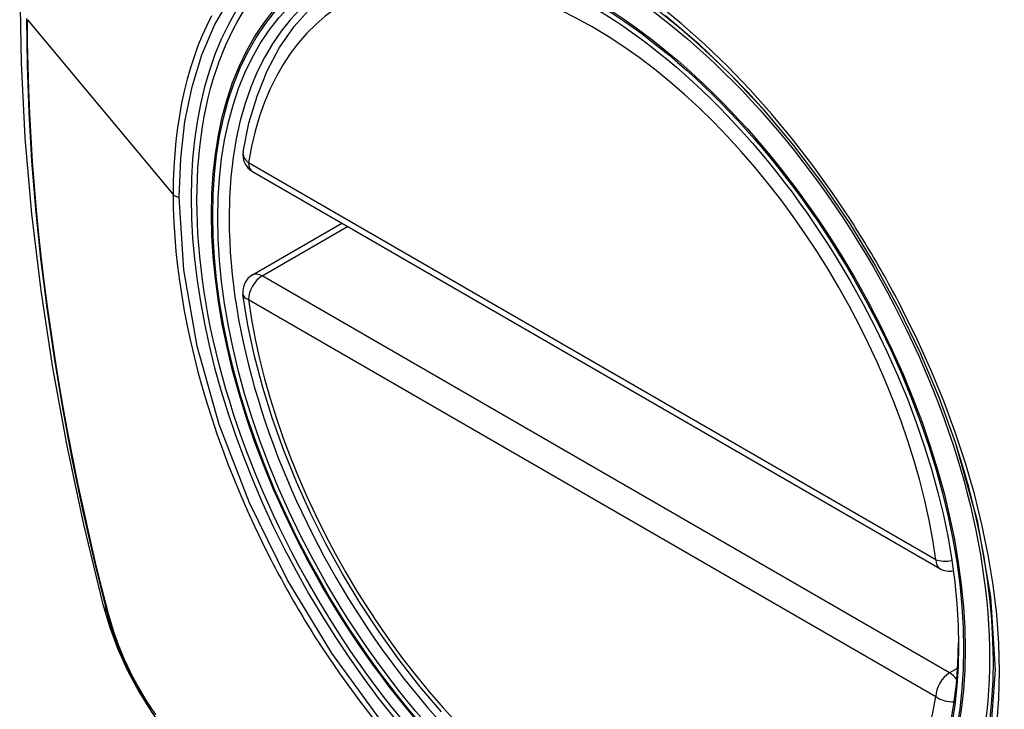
# Model space of a CAD drawing. Header units: inches. Extents: x 27 to 746, y 82 to 342.
# Tile 184 of 256: x 636.749 to 637.35, y 322.93 to 323.351. Entities that reach past the tile are written whole.
import ezdxf

# ---------------------------------------------------------------- set-up
doc = ezdxf.new("R2010")
doc.units = ezdxf.units.IN
doc.header["$MEASUREMENT"] = 0
doc.layers.add('Visible Edges(ANSI)', color=7, linetype='Continuous', lineweight=25)
doc.layers.add('Visible Tangent Edges(ANSI)', color=7, linetype='Continuous', lineweight=25)

msp = doc.modelspace()

# ---------------------------------------------------------------- linework, layer by layer
at = {"layer": 'Visible Edges(ANSI)'}
for p, q in [((636.89115, 323.25833), (637.31089, 323.016)), ((636.89115, 323.19521), (636.94581, 323.22677))]:
    msp.add_line(p, q, dxfattribs=at)
at = {"layer": 'Visible Edges(ANSI)', "flags": 128}
for points in [[(636.80305, 323.70204), (636.7902, 323.66399), (636.77914, 323.6248), (636.76984, 323.58457), (636.76229, 323.54335), (636.75644, 323.50121), (636.7523, 323.45821), (636.74982, 323.41442), (636.749, 323.36989), (636.74982, 323.32469), (636.75224, 323.27889), (636.75627, 323.23253), (636.76186, 323.1857), (636.76901, 323.13845), (636.77769, 323.09085), (636.78788, 323.04297), (636.79956, 322.99488)], [(636.8854, 323.27047), (636.889, 323.28795), (636.89392, 323.30444), (636.90017, 323.31983), (636.90773, 323.33403), (636.91659, 323.34693), (636.92671, 323.3584), (636.93802, 323.36835), (636.95043, 323.37666)], [(637.20282, 323.29659), (637.22156, 323.27429), (637.23931, 323.25079), (637.25606, 323.22618), (637.27163, 323.20068), (637.28592, 323.17445), (637.29886, 323.14765), (637.31033, 323.12053), (637.32027, 323.09316)], [(637.00663, 322.92849), (636.9934, 322.94405), (636.98068, 322.96033), (636.96852, 322.97726), (636.95698, 322.99476), (636.94611, 323.01275), (636.93596, 323.03116), (636.92657, 323.0499), (636.91799, 323.0689), (636.91025, 323.08805), (636.9034, 323.10729), (636.89745, 323.12653), (636.89245, 323.14567), (636.88841, 323.16465), (636.88535, 323.18337)], [(636.79956, 322.99488), (636.8038, 322.98059), (636.80894, 322.96687), (636.81492, 322.95366), (636.82173, 322.94094), (636.82934, 322.92869), (636.83778, 322.91691), (636.8471, 322.90559), (636.85735, 322.89478)]]:
    msp.add_lwpolyline(points, dxfattribs=at)
at = {"layer": 'Visible Edges(ANSI)'}
for centre, start, end in [((636.89706, 323.26856), 170.71815, 240), ((636.89706, 323.18498), 120, 187.82827), ((637.3168, 323.02622), 240, 281.23954)]:
    msp.add_arc(centre, 0.01181, start, end, dxfattribs=at)
msp.add_ellipse((637.09614, 323.09938), major_axis=(0.15994, -0.27703), ratio=0.57735, dxfattribs=at)
msp.add_ellipse((637.09962, 323.10138), major_axis=(0.15748, -0.27276), ratio=0.57735, start_param=2.363977, end_param=7.060801, dxfattribs=at)
at = {"layer": 'Visible Tangent Edges(ANSI)'}
for p, q in [((636.75376, 323.35106), (636.84271, 323.24439)), ((637.30844, 323.0214), (636.8887, 323.26374)), ((636.89706, 323.19463), (636.94927, 323.22477)), ((637.3168, 322.95229), (636.89706, 323.19463)), ((636.8887, 323.18016), (637.30844, 322.93782)), ((636.80308, 322.98876), (636.80296, 322.98922)), ((637.32179, 322.95517), (637.3168, 322.95229))]:
    msp.add_line(p, q, dxfattribs=at)
at = {"layer": 'Visible Tangent Edges(ANSI)', "flags": 128}
for points in [[(636.84645, 323.24281), (636.84732, 323.26639), (636.84993, 323.28889), (636.85428, 323.31006), (636.86031, 323.32968), (636.86798, 323.34765), (636.87727, 323.3639)], [(637.25663, 323.22844), (637.24521, 323.24551), (637.23329, 323.26209), (637.22092, 323.2781), (637.20806, 323.29357), (637.19478, 323.30843), (637.18114, 323.3226), (637.16722, 323.33602), (637.15307, 323.34862), (637.13878, 323.36033)], [(636.75312, 323.35175), (636.75347, 323.32323), (636.75451, 323.2943), (636.75623, 323.26499), (636.75864, 323.23533), (636.76173, 323.20535), (636.76551, 323.17509), (636.76997, 323.14457), (636.77509, 323.11385), (636.78089, 323.08295), (636.78733, 323.05191), (636.79443, 323.02075), (636.80218, 322.98945)], [(636.80296, 322.98922), (636.79899, 323.00486), (636.79519, 323.02046), (636.79155, 323.03604), (636.78807, 323.05159), (636.78476, 323.0671), (636.78161, 323.08259), (636.77862, 323.09804), (636.77579, 323.11345), (636.77314, 323.12882), (636.77065, 323.14414), (636.76833, 323.15941), (636.76617, 323.17462), (636.76419, 323.18977), (636.76238, 323.20486), (636.76074, 323.21987), (636.75928, 323.23481), (636.75798, 323.24966), (636.75686, 323.26444), (636.75591, 323.27912), (636.75513, 323.29371), (636.75453, 323.3082), (636.7541, 323.32259), (636.75384, 323.33687), (636.75376, 323.35106)], [(636.86619, 323.35351), (636.86321, 323.34755), (636.86042, 323.34138), (636.85783, 323.335), (636.85544, 323.32843), (636.85325, 323.32165), (636.85126, 323.31468), (636.84947, 323.30752), (636.84789, 323.30017), (636.84652, 323.29264), (636.84535, 323.28495), (636.8444, 323.2771), (636.84366, 323.26911), (636.84313, 323.26099), (636.84282, 323.25274), (636.84271, 323.24439)], [(637.14329, 323.35368), (637.16361, 323.33631), (637.18351, 323.3172), (637.20281, 323.29657)], [(636.84271, 323.24439), (636.84282, 323.23589), (636.84314, 323.22726), (636.84367, 323.2185), (636.84442, 323.20964), (636.84538, 323.20067), (636.84654, 323.19162), (636.84791, 323.1825), (636.84949, 323.17331), (636.85128, 323.16407), (636.85326, 323.15478), (636.85545, 323.14547), (636.85785, 323.1361), (636.86044, 323.12668), (636.86324, 323.11723), (636.86624, 323.10776), (636.86942, 323.09828), (636.8728, 323.0888), (636.87637, 323.07934), (636.88011, 323.06991), (636.88403, 323.06051), (636.88813, 323.05115), (636.8924, 323.04183), (636.89683, 323.03257), (636.90143, 323.02337)], [(636.97023, 322.9225), (636.93952, 322.96441), (636.91237, 323.00924), (636.88936, 323.05609), (636.87088, 323.10402), (636.85741, 323.1518), (636.84922, 323.19842), (636.84645, 323.24281)], [(637.28816, 323.17384), (637.28696, 323.17617), (637.28575, 323.17849), (637.28452, 323.18082), (637.28329, 323.18313), (637.28205, 323.18545), (637.28079, 323.18776), (637.27953, 323.19006), (637.27826, 323.19236), (637.27698, 323.19466), (637.27569, 323.19695), (637.27439, 323.19923), (637.27308, 323.20151), (637.27176, 323.20379), (637.27043, 323.20606), (637.26909, 323.20832), (637.26774, 323.21058), (637.26638, 323.21283), (637.26502, 323.21508), (637.26364, 323.21732), (637.26226, 323.21956), (637.26087, 323.22179), (637.25946, 323.22401), (637.25805, 323.22623), (637.25663, 323.22844)], [(637.3456, 322.92031), (637.34688, 322.93644), (637.34731, 322.95314), (637.34688, 322.97035), (637.34557, 322.98798), (637.34341, 323.00597), (637.34041, 323.02427), (637.33659, 323.0428), (637.33195, 323.06151), (637.32651, 323.08034), (637.32029, 323.09922), (637.3133, 323.11809), (637.30561, 323.13685), (637.29722, 323.15545), (637.28816, 323.17384)], [(637.32027, 323.09317), (637.33373, 323.04534), (637.3419, 322.99868), (637.34457, 322.95417), (637.34165, 322.91297)], [(636.90143, 323.02337), (636.90263, 323.02103), (636.90384, 323.0187), (636.90506, 323.01638), (636.90628, 323.01406), (636.90752, 323.01174), (636.90877, 323.00943), (636.91003, 323.00712), (636.9113, 323.00482), (636.91258, 323.00252), (636.91387, 323.00023), (636.91517, 322.99795), (636.91648, 322.99567), (636.9178, 322.99339), (636.91913, 322.99112), (636.92047, 322.98886), (636.92182, 322.9866), (636.92318, 322.98435), (636.92455, 322.9821), (636.92593, 322.97986), (636.92731, 322.97763), (636.92871, 322.9754), (636.93012, 322.97318), (636.93153, 322.97097), (636.93296, 322.96876)], [(636.80218, 322.98945), (636.80327, 322.98541), (636.80447, 322.98135), (636.80579, 322.97727), (636.80721, 322.9732), (636.80873, 322.96913), (636.81036, 322.96506), (636.81209, 322.96102), (636.81392, 322.95699), (636.81584, 322.95298), (636.81785, 322.94901), (636.81996, 322.94508), (636.82215, 322.94119), (636.82442, 322.93734), (636.82678, 322.93355), (636.82921, 322.92982)], [(636.83207, 322.92682), (636.82962, 322.9304), (636.82724, 322.93405), (636.82494, 322.93776), (636.82272, 322.94152), (636.82058, 322.94532), (636.81852, 322.94917), (636.81655, 322.95305), (636.81466, 322.95696), (636.81287, 322.9609), (636.81117, 322.96486), (636.80957, 322.96884), (636.80807, 322.97282), (636.80667, 322.97681), (636.80537, 322.9808), (636.80417, 322.98479), (636.80308, 322.98876)], [(636.93296, 322.96876), (636.94443, 322.95171), (636.95643, 322.93513), (636.9689, 322.91909)]]:
    msp.add_lwpolyline(points, dxfattribs=at)
at = {"layer": 'Visible Tangent Edges(ANSI)'}
for centre, major_axis, ratio, start_param, end_param in [((637.09862, 323.10081), (-0.17318, 0.29996), 0.57735, 5.05527, 10.652693), ((637.09857, 323.10078), (-0.15059, 0.26083), 0.57735, 4.097754, 6.89782), ((636.89706, 323.26856), (-0.01166, 0.00191), 0.667065, 0, 0.886663), ((636.89706, 323.26856), (-0.00591, -0.01023), 0.57735, 5.497787, 6.283185), ((636.84714, 323.24562), (0.00492, 0), 0.57735, 3.590316, 4.570492), ((636.89706, 323.18498), (-0.00591, -0.01023), 0.57735, 3.926991, 5.497787), ((636.89706, 323.18498), (-0.00591, 0.01023), 0.57735, 5.497787, 6.283185), ((636.89706, 323.18498), (-0.0117, -0.00161), 0.470841, 0, 0.713429), ((637.09857, 323.10078), (0.15059, -0.26083), 0.57735, 4.097754, 6.89782), ((637.3168, 323.02622), (-0.00591, -0.01023), 0.57735, 5.497787, 6.283185), ((637.3168, 323.02622), (-0.0117, -0.00161), 0.470841, 0.713429, 1.626628), ((636.91393, 323.02435), (-0.11437, -0.02947), 0.354513, 0, 0.141666), ((636.81149, 322.99236), (-0.00953, -0.00245), 0.359305, 0.141946, 0.405653), ((637.3168, 322.94265), (0.00591, 0.01023), 0.57735, 0.785398, 2.356194), ((637.3168, 322.94265), (0.00591, -0.01023), 0.57735, 1.792602, 2.356194), ((637.3168, 322.94265), (0.01166, -0.00191), 0.667065, 4.028256, 5.068346)]:
    msp.add_ellipse(centre, major_axis=major_axis, ratio=ratio, start_param=start_param, end_param=end_param, dxfattribs=at)
for centre, major_axis in [((637.09922, 323.10115), (-0.17111, 0.29637)), ((637.09624, 323.09944), (0.1627, -0.2818)), ((637.09614, 323.09938), (-0.1621, 0.28076))]:
    msp.add_ellipse(centre, major_axis=major_axis, ratio=0.57735, dxfattribs=at)

doc.saveas('drawing.dxf')
